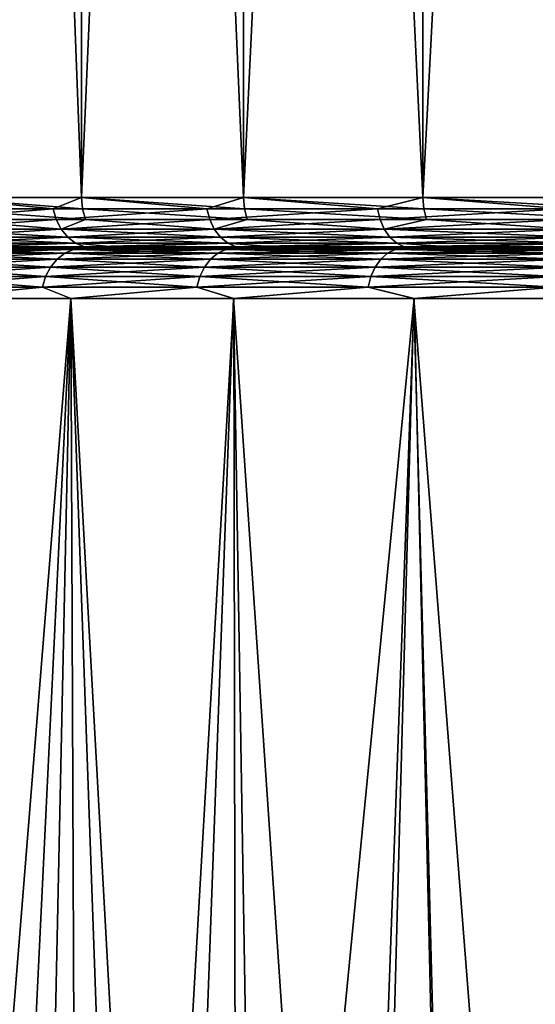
# Model space of a CAD drawing. Header units: metres. Extents: x -150 to 146, y -127 to 82.
# Tile 136 of 256: x 60.74 to 63.8, y 26.52 to 32.36. Entities that reach past the tile are written whole.
import ezdxf

# ---------------------------------------------------------------- set-up
doc = ezdxf.new("R2010")
doc.units = ezdxf.units.M
doc.layers.add('solid_ELLA_AP_WANNE_SW0001', color=7, linetype='CONTINUOUS')

msp = doc.modelspace()

# ---------------------------------------------------------------- linework, layer by layer
at = {"layer": 'solid_ELLA_AP_WANNE_SW0001'}
for points in [[(61.104969, 53.5, -10.094255), (61.105133, 31.300001, -10.095213), (60.256142, 31.299999, -8.809047)], [(60.256783, 53.5, -8.81003), (61.104969, 53.5, -10.094255), (60.256142, 31.299999, -8.809047)], [(60.256783, 53.5, 8.810027), (60.256142, 31.299999, 8.809044), (61.105133, 31.300001, 10.09521)], [(61.104969, 53.5, 10.094253), (60.256783, 53.5, 8.810027), (61.105133, 31.300001, 10.09521)], [(61.104969, 53.5, -10.094255), (62.066982, 53.5, -11.301111), (61.105133, 31.300001, -10.095213)], [(61.104969, 53.5, 10.094253), (61.105133, 31.300001, 10.09521), (62.065998, 31.300001, 11.300096)], [(62.066982, 53.5, 11.301108), (61.104969, 53.5, 10.094253), (62.065998, 31.300001, 11.300096)], [(62.066982, 53.5, -11.301111), (62.065998, 31.300001, -11.300099), (61.105133, 31.300001, -10.095213)], [(63.130493, 53.5, -12.412956), (63.130997, 31.300001, -12.414003), (62.065998, 31.300001, -11.300099)], [(62.066982, 53.5, -11.301111), (63.130493, 53.5, -12.412956), (62.065998, 31.300001, -11.300099)], [(62.066982, 53.5, 11.301108), (62.065998, 31.300001, 11.300096), (63.131001, 31.300001, 12.414001)], [(63.130493, 53.5, 12.412953), (62.066982, 53.5, 11.301108), (63.131001, 31.300001, 12.414001)], [(63.130493, 53.5, -12.412956), (64.29287, 53.5, -13.428855), (63.130997, 31.300001, -12.414003)], [(63.130493, 53.5, 12.412953), (63.131001, 31.300001, 12.414001), (64.291565, 31.300001, 13.427954)], [(64.29287, 53.5, 13.428852), (63.130493, 53.5, 12.412953), (64.291565, 31.300001, 13.427954)], [(64.29287, 53.5, -13.428855), (64.291565, 31.300001, -13.427957), (63.130997, 31.300001, -12.414003)], [(60.256142, 31.299999, -8.809047), (60.937225, 31.233244, -9.846863), (60.132526, 31.233244, -8.583741)], [(60.256142, 31.299999, -8.809047), (61.105133, 31.300001, -10.095213), (60.937225, 31.233244, -9.846863)], [(61.111217, 31.233244, 10.090789), (61.105133, 31.300001, 10.09521), (60.256142, 31.299999, 8.809044)], [(60.2626, 31.233244, 8.805185), (61.111217, 31.233244, 10.090789), (60.256142, 31.299999, 8.809044)], [(61.105133, 31.300001, -10.095213), (61.848949, 31.233244, -11.035044), (60.937225, 31.233244, -9.846863)], [(61.105133, 31.300001, -10.095213), (62.065998, 31.300001, -11.300099), (61.848949, 31.233244, -11.035044)], [(62.071663, 31.233244, 11.295147), (62.065998, 31.300001, 11.300096), (61.105133, 31.300001, 10.09521)], [(61.111217, 31.233244, 10.090789), (62.071663, 31.233244, 11.295147), (61.105133, 31.300001, 10.09521)], [(62.065998, 31.300001, -11.300099), (62.86076, 31.233244, -12.139242), (61.848949, 31.233244, -11.035044)], [(62.065998, 31.300001, -11.300099), (63.130997, 31.300001, -12.414003), (62.86076, 31.233244, -12.139242)], [(63.136196, 31.233244, 12.408564), (63.131001, 31.300001, 12.414001), (62.065998, 31.300001, 11.300096)], [(62.071663, 31.233244, 11.295147), (63.136196, 31.233244, 12.408564), (62.065998, 31.300001, 11.300096)], [(63.130997, 31.300001, -12.414003), (63.964958, 31.233244, -13.151052), (62.86076, 31.233244, -12.139242)], [(63.130997, 31.300001, -12.414003), (64.291565, 31.300001, -13.427957), (63.964958, 31.233244, -13.151052)], [(64.296249, 31.233244, 13.422073), (64.291565, 31.300001, 13.427954), (63.131001, 31.300001, 12.414001)], [(63.136196, 31.233244, 12.408564), (64.296249, 31.233244, 13.422073), (63.131001, 31.300001, 12.414001)], [(60.132526, 31.233244, -8.583741), (60.937225, 31.233244, -9.846863), (60.151768, 31.169775, -8.572633)], [(60.937225, 31.233244, -9.846863), (60.955425, 31.169775, -9.83412), (60.151768, 31.169775, -8.572633)], [(61.129192, 31.169775, 10.07773), (61.111217, 31.233244, 10.090789), (60.2626, 31.233244, 8.805185)], [(60.28167, 31.169775, 8.793791), (61.129192, 31.169775, 10.07773), (60.2626, 31.233244, 8.805185)], [(60.937225, 31.233244, -9.846863), (61.848949, 31.233244, -11.035044), (60.955425, 31.169775, -9.83412)], [(61.848949, 31.233244, -11.035044), (61.865967, 31.169775, -11.020763), (60.955425, 31.169775, -9.83412)], [(62.088394, 31.169775, 11.28053), (62.071663, 31.233244, 11.295147), (61.111217, 31.233244, 10.090789)], [(61.129192, 31.169775, 10.07773), (62.088394, 31.169775, 11.28053), (61.111217, 31.233244, 10.090789)], [(61.848949, 31.233244, -11.035044), (62.86076, 31.233244, -12.139242), (61.865967, 31.169775, -11.020763)], [(62.86076, 31.233244, -12.139242), (62.876469, 31.169775, -12.123532), (61.865967, 31.169775, -11.020763)], [(63.15155, 31.169775, 12.392505), (63.136196, 31.233244, 12.408564), (62.071663, 31.233244, 11.295147)], [(62.088394, 31.169775, 11.28053), (63.15155, 31.169775, 12.392505), (62.071663, 31.233244, 11.295147)], [(62.86076, 31.233244, -12.139242), (63.964958, 31.233244, -13.151052), (62.876469, 31.169775, -12.123532)], [(63.964958, 31.233244, -13.151052), (63.979237, 31.169775, -13.134034), (62.876469, 31.169775, -12.123532)], [(64.310104, 31.169775, 13.404703), (64.296249, 31.233244, 13.422073), (63.136196, 31.233244, 12.408564)], [(63.15155, 31.169775, 12.392505), (64.310104, 31.169775, 13.404703), (63.136196, 31.233244, 12.408564)], [(60.151768, 31.169775, -8.572633), (60.955425, 31.169775, -9.83412), (60.182766, 31.112848, -8.554734)], [(60.955425, 31.169775, -9.83412), (60.984745, 31.112848, -9.813588), (60.182766, 31.112848, -8.554734)], [(60.182766, 31.112848, 8.554731), (60.984745, 31.112848, 9.813584), (60.28167, 31.169775, 8.793791)], [(60.984745, 31.112848, 9.813584), (61.129192, 31.169775, 10.07773), (60.28167, 31.169775, 8.793791)], [(60.955425, 31.169775, -9.83412), (61.865967, 31.169775, -11.020763), (60.984745, 31.112848, -9.813588)], [(61.865967, 31.169775, -11.020763), (61.893387, 31.112848, -10.997754), (60.984745, 31.112848, -9.813588)], [(60.984745, 31.112848, 9.813584), (61.893387, 31.112848, 10.99775), (61.129192, 31.169775, 10.07773)], [(61.893387, 31.112848, 10.99775), (62.088394, 31.169775, 11.28053), (61.129192, 31.169775, 10.07773)], [(61.865967, 31.169775, -11.020763), (62.876469, 31.169775, -12.123532), (61.893387, 31.112848, -10.997754)], [(62.876469, 31.169775, -12.123532), (62.901779, 31.112848, -12.098221), (61.893387, 31.112848, -10.997754)], [(61.893387, 31.112848, 10.99775), (62.901779, 31.112848, 12.098217), (62.088394, 31.169775, 11.28053)], [(62.901779, 31.112848, 12.098217), (63.15155, 31.169775, 12.392505), (62.088394, 31.169775, 11.28053)], [(62.876469, 31.169775, -12.123532), (63.979237, 31.169775, -13.134034), (62.901779, 31.112848, -12.098221)], [(63.979237, 31.169775, -13.134034), (64.002251, 31.112848, -13.106612), (62.901779, 31.112848, -12.098221)], [(62.901779, 31.112848, 12.098217), (64.002251, 31.112848, 13.106609), (63.15155, 31.169775, 12.392505)], [(64.002251, 31.112848, 13.106609), (64.310104, 31.169775, 13.404703), (63.15155, 31.169775, 12.392505)], [(60.182766, 31.112848, -8.554734), (60.984745, 31.112848, -9.813588), (60.223969, 31.065325, -8.530946)], [(61.02372, 31.065325, 9.786296), (60.984745, 31.112848, 9.813584), (60.182766, 31.112848, 8.554731)], [(60.223969, 31.065325, 8.530943), (61.02372, 31.065325, 9.786296), (60.182766, 31.112848, 8.554731)], [(60.984745, 31.112848, -9.813588), (61.02372, 31.065325, -9.786299), (60.223969, 31.065325, -8.530946)], [(60.223969, 31.065325, -8.530946), (61.02372, 31.065325, -9.786299), (60.273304, 31.029593, -8.502462)], [(61.070381, 31.029593, 9.753621), (61.02372, 31.065325, 9.786296), (60.223969, 31.065325, 8.530943)], [(60.273304, 31.029593, 8.50246), (61.070381, 31.029593, 9.753621), (60.223969, 31.065325, 8.530943)], [(61.02372, 31.065325, -9.786299), (61.070381, 31.029593, -9.753624), (60.273304, 31.029593, -8.502462)], [(60.984745, 31.112848, -9.813588), (61.893387, 31.112848, -10.997754), (61.02372, 31.065325, -9.786299)], [(61.929832, 31.065325, 10.967169), (61.893387, 31.112848, 10.99775), (60.984745, 31.112848, 9.813584)], [(61.02372, 31.065325, 9.786296), (61.929832, 31.065325, 10.967169), (60.984745, 31.112848, 9.813584)], [(61.893387, 31.112848, -10.997754), (61.929832, 31.065325, -10.967173), (61.02372, 31.065325, -9.786299)], [(61.02372, 31.065325, -9.786299), (61.929832, 31.065325, -10.967173), (61.070381, 31.029593, -9.753624)], [(61.973473, 31.029593, 10.930552), (61.929832, 31.065325, 10.967169), (61.02372, 31.065325, 9.786296)], [(61.070381, 31.029593, 9.753621), (61.973473, 31.029593, 10.930552), (61.02372, 31.065325, 9.786296)], [(61.929832, 31.065325, -10.967173), (61.973473, 31.029593, -10.930555), (61.070381, 31.029593, -9.753624)], [(61.893387, 31.112848, -10.997754), (62.901779, 31.112848, -12.098221), (61.929832, 31.065325, -10.967173)], [(62.935421, 31.065325, 12.064575), (62.901779, 31.112848, 12.098217), (61.893387, 31.112848, 10.99775)], [(61.929832, 31.065325, 10.967169), (62.935421, 31.065325, 12.064575), (61.893387, 31.112848, 10.99775)], [(62.901779, 31.112848, -12.098221), (62.935421, 31.065325, -12.064579), (61.929832, 31.065325, -10.967173)], [(61.929832, 31.065325, -10.967173), (62.935421, 31.065325, -12.064579), (61.973473, 31.029593, -10.930555)], [(62.975704, 31.029593, 12.024294), (62.935421, 31.065325, 12.064575), (61.929832, 31.065325, 10.967169)], [(61.973473, 31.029593, 10.930552), (62.975704, 31.029593, 12.024294), (61.929832, 31.065325, 10.967169)], [(62.935421, 31.065325, -12.064579), (62.975704, 31.029593, -12.024298), (61.973473, 31.029593, -10.930555)], [(62.901779, 31.112848, -12.098221), (64.002251, 31.112848, -13.106612), (62.935421, 31.065325, -12.064579)], [(64.032829, 31.065325, 13.070164), (64.002251, 31.112848, 13.106609), (62.901779, 31.112848, 12.098217)], [(62.935421, 31.065325, 12.064575), (64.032829, 31.065325, 13.070164), (62.901779, 31.112848, 12.098217)], [(64.002251, 31.112848, -13.106612), (64.032829, 31.065325, -13.070167), (62.935421, 31.065325, -12.064579)], [(62.935421, 31.065325, -12.064579), (64.032829, 31.065325, -13.070167), (62.975704, 31.029593, -12.024298)], [(64.069443, 31.029593, 13.026525), (64.032829, 31.065325, 13.070164), (62.935421, 31.065325, 12.064575)], [(62.975704, 31.029593, 12.024294), (64.069443, 31.029593, 13.026525), (62.935421, 31.065325, 12.064575)], [(64.032829, 31.065325, -13.070167), (64.069443, 31.029593, -13.026527), (62.975704, 31.029593, -12.024298)], [(60.273304, 31.029593, -8.502462), (61.070381, 31.029593, -9.753624), (60.328293, 31.007446, -8.470716)], [(60.273304, 31.029593, 8.50246), (60.45665, 31.007446, 8.689244), (61.070381, 31.029593, 9.753621)], [(61.070381, 31.029593, -9.753624), (61.122395, 31.007446, -9.717205), (60.328293, 31.007446, -8.470716)], [(60.328293, 31.007446, -8.470716), (61.122395, 31.007446, -9.717205), (60.514984, 31, -8.656702)], [(61.070381, 31.029593, 9.753621), (60.45665, 31.007446, 8.689244), (61.294098, 31.007446, 9.95792)], [(60.45665, 31.007446, 8.689244), (60.514984, 31, 8.656699), (61.346828, 31, 9.917078)], [(61.294098, 31.007446, 9.95792), (60.45665, 31.007446, 8.689244), (61.346828, 31, 9.917078)], [(61.122395, 31.007446, -9.717205), (61.346828, 31, -9.917081), (60.514984, 31, -8.656702)], [(61.070381, 31.029593, -9.753624), (61.973473, 31.029593, -10.930555), (61.122395, 31.007446, -9.717205)], [(61.070381, 31.029593, 9.753621), (61.294098, 31.007446, 9.95792), (61.973473, 31.029593, 10.930552)], [(61.973473, 31.029593, -10.930555), (62.022114, 31.007448, -10.889742), (61.122395, 31.007446, -9.717205)], [(61.122395, 31.007446, -9.717205), (62.022114, 31.007448, -10.889742), (61.346828, 31, -9.917081)], [(61.973473, 31.029593, 10.930552), (61.294098, 31.007446, 9.95792), (62.241894, 31.007448, 11.14642)], [(62.241894, 31.007448, 11.14642), (61.294098, 31.007446, 9.95792), (62.293274, 31, 11.10354)], [(61.294098, 31.007446, 9.95792), (61.346828, 31, 9.917078), (62.293274, 31, 11.10354)], [(62.022114, 31.007448, -10.889742), (62.293274, 31, -11.103544), (61.346828, 31, -9.917081)], [(61.973473, 31.029593, -10.930555), (62.975704, 31.029593, -12.024298), (62.022114, 31.007448, -10.889742)], [(61.973473, 31.029593, 10.930552), (62.241894, 31.007448, 11.14642), (62.975704, 31.029593, 12.024294)], [(62.975704, 31.029593, -12.024298), (63.020599, 31.007448, -11.979401), (62.022114, 31.007448, -10.889742)], [(62.022114, 31.007448, -10.889742), (63.020599, 31.007448, -11.979401), (62.293274, 31, -11.103544)], [(62.975704, 31.029593, 12.024294), (62.241894, 31.007448, 11.14642), (63.292412, 31.007448, 12.245175)], [(62.241894, 31.007448, 11.14642), (62.293274, 31, 11.10354), (63.337181, 31, 12.195943)], [(63.292412, 31.007448, 12.245175), (62.241894, 31.007448, 11.14642), (63.337181, 31, 12.195943)], [(63.020599, 31.007448, -11.979401), (63.337181, 31, -12.195947), (62.293274, 31, -11.103544)], [(62.975704, 31.029593, -12.024298), (64.069443, 31.029593, -13.026527), (63.020599, 31.007448, -11.979401)], [(62.975704, 31.029593, 12.024294), (63.292412, 31.007448, 12.245175), (64.069443, 31.029593, 13.026525)], [(64.069443, 31.029593, -13.026527), (64.11026, 31.007448, -12.977888), (63.020599, 31.007448, -11.979401)], [(63.020599, 31.007448, -11.979401), (64.11026, 31.007448, -12.977888), (63.337181, 31, -12.195947)], [(64.069443, 31.029593, 13.026525), (63.292412, 31.007448, 12.245175), (64.437195, 31.007448, 13.24534)], [(63.292412, 31.007448, 12.245175), (63.337181, 31, 12.195943), (64.479546, 31, 13.193431)], [(64.437195, 31.007448, 13.24534), (63.292412, 31.007448, 12.245175), (64.479546, 31, 13.193431)], [(64.11026, 31.007448, -12.977888), (64.479546, 31, -13.193435), (63.337181, 31, -12.195947)], [(60.157295, 30.935163, 8.56944), (60.960651, 30.935163, 9.830458), (60.206417, 30.970585, 8.541079)], [(60.157295, 30.935163, -8.56944), (60.206417, 30.970585, -8.541079), (61.007114, 30.970585, -9.797923)], [(60.960651, 30.935163, -9.830458), (60.157295, 30.935163, -8.56944), (61.007114, 30.970585, -9.797923)], [(60.206417, 30.970585, 8.541079), (61.007114, 30.970585, 9.797923), (60.261116, 30.992561, 8.5095)], [(60.206417, 30.970585, -8.541079), (60.261116, 30.992561, -8.5095), (61.058853, 30.992561, -9.761697)], [(61.007114, 30.970585, -9.797923), (60.206417, 30.970585, -8.541079), (61.058853, 30.992561, -9.761697)], [(60.960651, 30.935163, 9.830458), (61.007114, 30.970585, 9.797923), (60.206417, 30.970585, 8.541079)], [(60.261116, 30.992561, -8.5095), (60.566975, 31, -8.892066), (61.046101, 31, -9.629983)], [(61.058853, 30.992561, -9.761697), (60.261116, 30.992561, -8.5095), (61.046101, 31, -9.629983)], [(60.261116, 30.992561, 8.5095), (61.058853, 30.992561, 9.761697), (60.330353, 31, 8.49545)], [(61.007114, 30.970585, 9.797923), (61.058853, 30.992561, 9.761697), (60.261116, 30.992561, 8.5095)], [(60.514984, 31, 8.656699), (60.330353, 31, 8.49545), (61.129921, 31, 9.747399)], [(61.058853, 30.992561, 9.761697), (61.129921, 31, 9.747399), (60.330353, 31, 8.49545)], [(60.514984, 31, -8.656702), (61.346828, 31, -9.917081), (60.566975, 31, -8.892066)], [(61.346828, 31, 9.917078), (60.514984, 31, 8.656699), (61.129921, 31, 9.747399)], [(61.346828, 31, -9.917081), (61.046101, 31, -9.629983), (60.566975, 31, -8.892066)], [(60.960651, 30.935163, 9.830458), (61.870857, 30.935163, 11.01666), (61.007114, 30.970585, 9.797923)], [(60.960651, 30.935163, -9.830458), (61.007114, 30.970585, -9.797923), (61.914307, 30.970585, -10.9802)], [(61.870857, 30.935163, -11.01666), (60.960651, 30.935163, -9.830458), (61.914307, 30.970585, -10.9802)], [(61.007114, 30.970585, 9.797923), (61.914307, 30.970585, 10.9802), (61.058853, 30.992561, 9.761697)], [(61.007114, 30.970585, -9.797923), (61.058853, 30.992561, -9.761697), (61.962692, 30.992561, -10.939601)], [(61.914307, 30.970585, -10.9802), (61.007114, 30.970585, -9.797923), (61.962692, 30.992561, -10.939601)], [(61.870857, 30.935163, 11.01666), (61.914307, 30.970585, 10.9802), (61.007114, 30.970585, 9.797923)], [(61.346828, 31, -9.917081), (61.594196, 31, -10.374564), (61.046101, 31, -9.629983)], [(61.058853, 30.992561, -9.761697), (61.046101, 31, -9.629983), (61.594196, 31, -10.374564)], [(61.962692, 30.992561, -10.939601), (61.058853, 30.992561, -9.761697), (61.594196, 31, -10.374564)], [(61.058853, 30.992561, 9.761697), (61.962692, 30.992561, 10.939601), (61.129921, 31, 9.747399)], [(61.914307, 30.970585, 10.9802), (61.962692, 30.992561, 10.939601), (61.058853, 30.992561, 9.761697)], [(61.346828, 31, 9.917078), (61.129921, 31, 9.747399), (62.036713, 31, 10.923344)], [(61.962692, 30.992561, 10.939601), (62.036713, 31, 10.923344), (61.129921, 31, 9.747399)], [(61.346828, 31, -9.917081), (62.293274, 31, -11.103544), (61.594196, 31, -10.374564)], [(62.293274, 31, 11.10354), (61.346828, 31, 9.917078), (62.036713, 31, 10.923344)], [(62.293274, 31, -11.103544), (62.208225, 31, -11.127821), (61.594196, 31, -10.374564)], [(61.962692, 30.992561, -10.939601), (61.594196, 31, -10.374564), (62.208225, 31, -11.127821)], [(61.870857, 30.935163, 11.01666), (62.880981, 30.935163, 12.119019), (61.914307, 30.970585, 10.9802)], [(61.870857, 30.935163, -11.01666), (61.914307, 30.970585, -10.9802), (62.921089, 30.970585, -12.07891)], [(62.880981, 30.935163, -12.119019), (61.870857, 30.935163, -11.01666), (62.921089, 30.970585, -12.07891)], [(61.914307, 30.970585, 10.9802), (62.921089, 30.970585, 12.07891), (61.962692, 30.992561, 10.939601)], [(61.914307, 30.970585, -10.9802), (61.962692, 30.992561, -10.939601), (62.965752, 30.992561, -12.034249)], [(62.921089, 30.970585, -12.07891), (61.914307, 30.970585, -10.9802), (62.965752, 30.992561, -12.034249)], [(62.880981, 30.935163, 12.119019), (62.921089, 30.970585, 12.07891), (61.914307, 30.970585, 10.9802)], [(61.962692, 30.992561, -10.939601), (62.208225, 31, -11.127821), (62.904129, 31, -11.875889)], [(62.965752, 30.992561, -12.034249), (61.962692, 30.992561, -10.939601), (62.904129, 31, -11.875889)], [(61.962692, 30.992561, 10.939601), (62.965752, 30.992561, 12.034249), (62.036713, 31, 10.923344)], [(62.921089, 30.970585, 12.07891), (62.965752, 30.992561, 12.034249), (61.962692, 30.992561, 10.939601)], [(62.293274, 31, 11.10354), (62.036713, 31, 10.923344), (63.045876, 31, 12.020036)], [(62.965752, 30.992561, 12.034249), (63.045876, 31, 12.020036), (62.036713, 31, 10.923344)], [(63.337181, 31, -12.195947), (62.904129, 31, -11.875889), (62.208225, 31, -11.127821)], [(62.293274, 31, -11.103544), (63.337181, 31, -12.195947), (62.208225, 31, -11.127821)], [(63.337181, 31, 12.195943), (62.293274, 31, 11.10354), (63.045876, 31, 12.020036)], [(62.880981, 30.935163, 12.119019), (63.983341, 30.935163, 13.129144), (62.921089, 30.970585, 12.07891)], [(62.880981, 30.935163, -12.119019), (62.921089, 30.970585, -12.07891), (64.019798, 30.970585, -13.085692)], [(63.983341, 30.935163, -13.129144), (62.880981, 30.935163, -12.119019), (64.019798, 30.970585, -13.085692)], [(63.337181, 31, -12.195947), (63.679848, 31, -12.621176), (62.904129, 31, -11.875889)], [(62.965752, 30.992561, -12.034249), (62.904129, 31, -11.875889), (63.679848, 31, -12.621176)], [(62.921089, 30.970585, 12.07891), (64.019798, 30.970585, 13.085692), (62.965752, 30.992561, 12.034249)], [(62.921089, 30.970585, -12.07891), (62.965752, 30.992561, -12.034249), (64.060402, 30.992561, -13.037309)], [(64.019798, 30.970585, -13.085692), (62.921089, 30.970585, -12.07891), (64.060402, 30.992561, -13.037309)], [(63.983341, 30.935163, 13.129144), (64.019798, 30.970585, 13.085692), (62.921089, 30.970585, 12.07891)], [(64.060402, 30.992561, -13.037309), (62.965752, 30.992561, -12.034249), (63.679848, 31, -12.621176)], [(62.965752, 30.992561, 12.034249), (64.060402, 30.992561, 13.037309), (63.045876, 31, 12.020036)], [(64.019798, 30.970585, 13.085692), (64.060402, 30.992561, 13.037309), (62.965752, 30.992561, 12.034249)], [(63.337181, 31, 12.195943), (63.045876, 31, 12.020036), (64.141426, 31, 13.018021)], [(64.060402, 30.992561, 13.037309), (64.141426, 31, 13.018021), (63.045876, 31, 12.020036)], [(63.337181, 31, -12.195947), (64.479546, 31, -13.193435), (63.679848, 31, -12.621176)], [(64.479546, 31, 13.193431), (63.337181, 31, 12.195943), (64.141426, 31, 13.018021)], [(64.479546, 31, -13.193435), (64.549133, 31, -13.350107), (63.679848, 31, -12.621176)], [(64.060402, 30.992561, -13.037309), (63.679848, 31, -12.621176), (64.549133, 31, -13.350107)], [(60.08514, 30.831606, 8.611099), (60.892403, 30.831606, 9.878247), (60.116188, 30.888058, 8.593173)], [(60.08514, 30.831606, -8.611099), (60.116188, 30.888058, -8.593173), (60.921768, 30.888058, -9.857683)], [(60.892403, 30.831606, -9.878247), (60.08514, 30.831606, -8.611099), (60.921768, 30.888058, -9.857683)], [(60.116188, 30.888058, 8.593173), (60.921768, 30.888058, 9.857683), (60.157295, 30.935163, 8.56944)], [(60.116188, 30.888058, -8.593173), (60.157295, 30.935163, -8.56944), (60.960651, 30.935163, -9.830458)], [(60.921768, 30.888058, -9.857683), (60.116188, 30.888058, -8.593173), (60.960651, 30.935163, -9.830458)], [(60.892403, 30.831606, 9.878247), (60.921768, 30.888058, 9.857683), (60.116188, 30.888058, 8.593173)], [(60.921768, 30.888058, 9.857683), (60.960651, 30.935163, 9.830458), (60.157295, 30.935163, 8.56944)], [(60.892403, 30.831606, 9.878247), (61.80703, 30.831606, 11.070215), (60.921768, 30.888058, 9.857683)], [(60.892403, 30.831606, -9.878247), (60.921768, 30.888058, -9.857683), (61.834496, 30.888058, -11.047171)], [(61.80703, 30.831606, -11.070215), (60.892403, 30.831606, -9.878247), (61.834496, 30.888058, -11.047171)], [(60.921768, 30.888058, 9.857683), (61.834496, 30.888058, 11.047171), (60.960651, 30.935163, 9.830458)], [(60.921768, 30.888058, -9.857683), (60.960651, 30.935163, -9.830458), (61.870857, 30.935163, -11.01666)], [(61.834496, 30.888058, -11.047171), (60.921768, 30.888058, -9.857683), (61.870857, 30.935163, -11.01666)], [(61.80703, 30.831606, 11.070215), (61.834496, 30.888058, 11.047171), (60.921768, 30.888058, 9.857683)], [(61.834496, 30.888058, 11.047171), (61.870857, 30.935163, 11.01666), (60.960651, 30.935163, 9.830458)], [(61.80703, 30.831606, 11.070215), (62.822067, 30.831606, 12.177933), (61.834496, 30.888058, 11.047171)], [(61.80703, 30.831606, -11.070215), (61.834496, 30.888058, -11.047171), (62.84742, 30.888058, -12.152582)], [(62.822067, 30.831606, -12.177933), (61.80703, 30.831606, -11.070215), (62.84742, 30.888058, -12.152582)], [(61.834496, 30.888058, 11.047171), (62.84742, 30.888058, 12.152582), (61.870857, 30.935163, 11.01666)], [(61.834496, 30.888058, -11.047171), (61.870857, 30.935163, -11.01666), (62.880981, 30.935163, -12.119019)], [(62.84742, 30.888058, -12.152582), (61.834496, 30.888058, -11.047171), (62.880981, 30.935163, -12.119019)], [(62.822067, 30.831606, 12.177933), (62.84742, 30.888058, 12.152582), (61.834496, 30.888058, 11.047171)], [(62.84742, 30.888058, 12.152582), (62.880981, 30.935163, 12.119019), (61.870857, 30.935163, 11.01666)], [(62.822067, 30.831606, 12.177933), (63.929783, 30.831606, 13.192969), (62.84742, 30.888058, 12.152582)], [(62.822067, 30.831606, -12.177933), (62.84742, 30.888058, -12.152582), (63.952831, 30.888058, -13.165505)], [(63.929783, 30.831606, -13.192969), (62.822067, 30.831606, -12.177933), (63.952831, 30.888058, -13.165505)], [(62.84742, 30.888058, 12.152582), (63.952831, 30.888058, 13.165505), (62.880981, 30.935163, 12.119019)], [(62.84742, 30.888058, -12.152582), (62.880981, 30.935163, -12.119019), (63.983341, 30.935163, -13.129144)], [(63.952831, 30.888058, -13.165505), (62.84742, 30.888058, -12.152582), (63.983341, 30.935163, -13.129144)], [(63.929783, 30.831606, 13.192969), (63.952831, 30.888058, 13.165505), (62.84742, 30.888058, 12.152582)], [(63.952831, 30.888058, 13.165505), (63.983341, 30.935163, 13.129144), (62.880981, 30.935163, 12.119019)], [(60.065693, 30.768616, 8.622327), (60.874004, 30.768616, 9.891128), (60.08514, 30.831606, 8.611099)], [(60.065693, 30.768616, -8.622327), (60.08514, 30.831606, -8.611099), (60.892403, 30.831606, -9.878247)], [(60.874004, 30.768616, -9.891128), (60.065693, 30.768616, -8.622327), (60.892403, 30.831606, -9.878247)], [(60.874004, 30.768616, 9.891128), (60.892403, 30.831606, 9.878247), (60.08514, 30.831606, 8.611099)], [(60.874004, 30.768616, 9.891128), (61.789829, 30.768616, 11.08465), (60.892403, 30.831606, 9.878247)], [(60.874004, 30.768616, -9.891128), (60.892403, 30.831606, -9.878247), (61.80703, 30.831606, -11.070215)], [(61.789829, 30.768616, -11.08465), (60.874004, 30.768616, -9.891128), (61.80703, 30.831606, -11.070215)], [(61.789829, 30.768616, 11.08465), (61.80703, 30.831606, 11.070215), (60.892403, 30.831606, 9.878247)], [(61.789829, 30.768616, 11.08465), (62.806187, 30.768616, 12.193812), (61.80703, 30.831606, 11.070215)], [(61.789829, 30.768616, -11.08465), (61.80703, 30.831606, -11.070215), (62.822067, 30.831606, -12.177933)], [(62.806187, 30.768616, -12.193812), (61.789829, 30.768616, -11.08465), (62.822067, 30.831606, -12.177933)], [(62.806187, 30.768616, 12.193812), (62.822067, 30.831606, 12.177933), (61.80703, 30.831606, 11.070215)], [(62.806187, 30.768616, 12.193812), (63.915348, 30.768616, 13.210172), (62.822067, 30.831606, 12.177933)], [(62.806187, 30.768616, -12.193812), (62.822067, 30.831606, -12.177933), (63.929783, 30.831606, -13.192969)], [(63.915348, 30.768616, -13.210172), (62.806187, 30.768616, -12.193812), (63.929783, 30.831606, -13.192969)], [(63.915348, 30.768616, 13.210172), (63.929783, 30.831606, 13.192969), (62.822067, 30.831606, 12.177933)], [(60.189396, 30.702618, 8.848617), (60.874004, 30.768616, 9.891128), (60.065693, 30.768616, 8.622327)], [(60.190182, 30.702618, -8.849932), (60.065693, 30.768616, -8.622327), (60.874004, 30.768616, -9.891128)], [(60.189396, 30.702618, 8.848617), (61.042175, 30.702618, 10.140572), (60.874004, 30.768616, 9.891128)], [(61.043098, 30.702618, -10.14184), (60.190182, 30.702618, -8.849932), (60.874004, 30.768616, -9.891128)], [(61.042175, 30.702618, 10.140572), (61.789829, 30.768616, 11.08465), (60.874004, 30.768616, 9.891128)], [(61.043098, 30.702618, -10.14184), (60.874004, 30.768616, -9.891128), (61.789829, 30.768616, -11.08465)], [(61.042175, 30.702618, 10.140572), (62.007332, 30.702618, 11.350885), (61.789829, 30.768616, 11.08465)], [(62.00835, 30.702618, -11.352052), (61.043098, 30.702618, -10.14184), (61.789829, 30.768616, -11.08465)], [(62.007332, 30.702618, 11.350885), (62.806187, 30.768616, 12.193812), (61.789829, 30.768616, 11.08465)], [(62.00835, 30.702618, -11.352052), (61.789829, 30.768616, -11.08465), (62.806187, 30.768616, -12.193812)], [(62.007332, 30.702618, 11.350885), (63.077087, 30.702618, 12.469813), (62.806187, 30.768616, 12.193812)], [(63.078201, 30.702618, -12.470875), (62.00835, 30.702618, -11.352052), (62.806187, 30.768616, -12.193812)], [(63.077087, 30.702618, 12.469813), (63.915348, 30.768616, 13.210172), (62.806187, 30.768616, 12.193812)], [(63.078201, 30.702618, -12.470875), (62.806187, 30.768616, -12.193812), (63.915348, 30.768616, -13.210172)], [(63.077087, 30.702618, 12.469813), (64.242836, 30.702618, 13.488347), (63.915348, 30.768616, 13.210172)], [(64.244041, 30.702618, -13.489307), (63.078201, 30.702618, -12.470875), (63.915348, 30.768616, -13.210172)], [(60.189396, 30.702618, 8.848617), (60.566326, 20.898096, 9.605704), (61.042175, 30.702618, 10.140572)], [(60.269909, 21.103304, -9.14607), (60.190182, 30.702618, -8.849932), (61.043098, 30.702618, -10.14184)], [(60.827816, 20.717121, -9.990041), (60.269909, 21.103304, -9.14607), (61.043098, 30.702618, -10.14184)], [(61.042175, 30.702618, 10.140572), (60.566326, 20.898096, 9.605704), (61.082935, 20.541025, 10.347282)], [(61.412983, 20.316866, -10.780766), (60.827816, 20.717121, -9.990041), (61.043098, 30.702618, -10.14184)], [(61.042175, 30.702618, 10.140572), (61.082935, 20.541025, 10.347282), (61.624039, 20.176542, 11.041157)], [(61.042175, 30.702618, 10.140572), (61.624039, 20.176542, 11.041157), (62.007332, 30.702618, 11.350885)], [(61.412983, 20.316866, -10.780766), (61.043098, 30.702618, -10.14184), (62.00835, 30.702618, -11.352052)], [(62.02623, 19.909361, -11.515961), (61.412983, 20.316866, -10.780766), (62.00835, 30.702618, -11.352052)], [(62.007332, 30.702618, 11.350885), (61.624039, 20.176542, 11.041157), (62.187202, 19.804174, 11.695925)], [(62.007332, 30.702618, 11.350885), (62.187202, 19.804174, 11.695925), (62.772831, 19.427738, 12.31109)], [(62.007332, 30.702618, 11.350885), (62.772831, 19.427738, 12.31109), (63.077087, 30.702618, 12.469813)], [(62.02623, 19.909361, -11.515961), (62.00835, 30.702618, -11.352052), (63.078201, 30.702618, -12.470875)], [(62.671783, 19.492157, -12.208842), (62.02623, 19.909361, -11.515961), (63.078201, 30.702618, -12.470875)], [(63.350002, 19.066599, -12.863312), (62.671783, 19.492157, -12.208842), (63.078201, 30.702618, -12.470875)], [(63.077087, 30.702618, 12.469813), (62.772831, 19.427738, 12.31109), (63.383694, 19.046391, 12.893215)], [(63.077087, 30.702618, 12.469813), (63.383694, 19.046391, 12.893215), (64.020348, 18.661625, 13.444097)], [(63.077087, 30.702618, 12.469813), (64.020348, 18.661625, 13.444097), (64.242836, 30.702618, 13.488347)], [(63.350002, 19.066599, -12.863312), (63.078201, 30.702618, -12.470875), (64.244041, 30.702618, -13.489307)], [(64.061638, 18.637171, -13.477977), (63.350002, 19.066599, -12.863312), (64.244041, 30.702618, -13.489307)]]:
    msp.add_3dface(points, dxfattribs=at)

doc.saveas('drawing.dxf')
